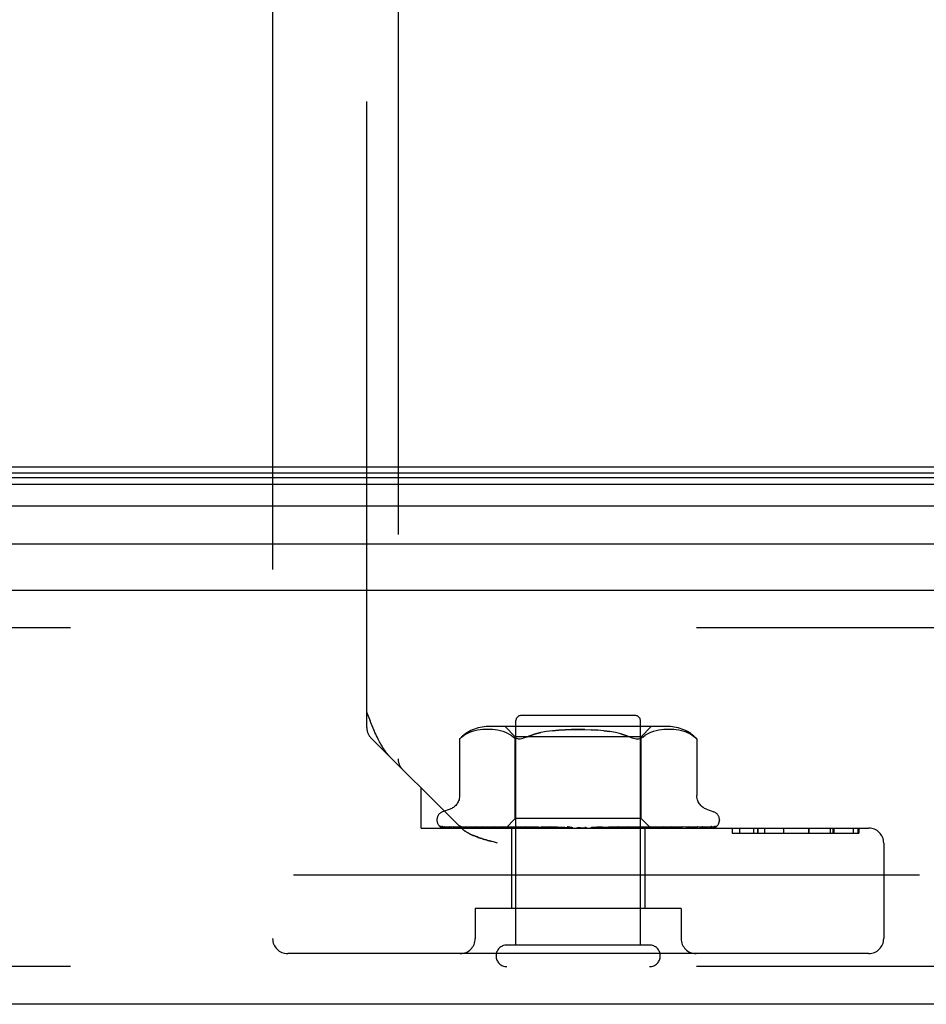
# Model space of a CAD drawing. Header units: inches. Extents: x 0 to 227, y 0 to 147.
# Tile 216 of 256: x 42.64 to 44.45, y 120.05 to 122.01. Entities that reach past the tile are written whole.
import ezdxf

# ---------------------------------------------------------------- set-up
doc = ezdxf.new("R2010")
doc.units = ezdxf.units.IN
doc.header["$LTSCALE"] = 12.466667
doc.header["$MEASUREMENT"] = 0
doc.linetypes.add('HIDDEN', pattern=[0.2, 0.1, -0.1])
doc.layers.get('0').update_dxf_attribs({"linetype": 'CONTINUOUS'})
doc.layers.add('DEFAULT_2', color=8, linetype='HIDDEN')
doc.layers.add('LEFTHAND_DOOR_ASSEMBLY', color=7, linetype='CONTINUOUS')

msp = doc.modelspace()

# ---------------------------------------------------------------- linework, layer by layer
at = {"color": 7, "linetype": 'Continuous'}
msp.add_line((99.0892, 121.1239), (42.5892, 121.1239), dxfattribs=at)
at = {"layer": 'DEFAULT_2', "color": 8, "linetype": 'HIDDEN'}
msp.add_line((69.3702, 120.3114), (42.4068, 120.3114), dxfattribs=at)
at = {"layer": 'LEFTHAND_DOOR_ASSEMBLY', "color": 8, "linetype": 'HIDDEN'}
for p, q in [((43.3984, 122.2362), (43.3984, 120.5428)), ((43.1484, 122.1664), (43.1484, 120.1849)), ((43.3359, 120.6053), (43.3359, 122.1664)), ((70.1724, 120.8039), (41.6299, 120.8039)), ((43.8709, 120.6289), (43.6429, 120.6289)), ((43.6329, 120.1719), (43.6329, 120.6189)), ((43.8809, 120.1719), (43.8809, 120.6189)), ((43.5248, 120.586), (43.5298, 120.5896)), ((43.5403, 120.5952), (43.5349, 120.5927)), ((43.5457, 120.5972), (43.5402, 120.5952)), ((43.5511, 120.5987), (43.5456, 120.5972)), ((43.5565, 120.5998), (43.551, 120.5987)), ((43.5618, 120.6006), (43.5564, 120.5998)), ((43.5669, 120.6011), (43.5617, 120.6006)), ((43.5719, 120.6013), (43.5668, 120.6011)), ((43.5767, 120.6014), (43.5718, 120.6013)), ((43.5815, 120.6013), (43.5766, 120.6014)), ((43.9365, 120.6069), (43.5774, 120.6069)), ((43.5863, 120.601), (43.5814, 120.6013)), ((43.5913, 120.6006), (43.5863, 120.6011)), ((43.5964, 120.5998), (43.5913, 120.6006)), ((43.6019, 120.5987), (43.5964, 120.5998)), ((43.6074, 120.5972), (43.6018, 120.5987)), ((43.6129, 120.5952), (43.6073, 120.5972)), ((43.6317, 120.5869), (43.6117, 120.6069)), ((43.6183, 120.5927), (43.6128, 120.5952)), ((43.8081, 120.5986), (43.8199, 120.597)), ((43.8418, 120.5923), (43.8515, 120.5894)), ((43.8822, 120.5869), (43.9022, 120.6069)), ((43.8857, 120.586), (43.8905, 120.5896)), ((43.8957, 120.5927), (43.8905, 120.5896)), ((43.9011, 120.5952), (43.8956, 120.5927)), ((43.9066, 120.5972), (43.901, 120.5952)), ((43.9121, 120.5987), (43.9065, 120.5972)), ((43.9175, 120.5998), (43.912, 120.5987)), ((43.9226, 120.6006), (43.9175, 120.5998)), ((43.9276, 120.6011), (43.9226, 120.6006)), ((43.9325, 120.6013), (43.9276, 120.601)), ((43.9373, 120.6014), (43.9324, 120.6013)), ((43.9421, 120.6013), (43.9372, 120.6014)), ((43.9471, 120.6011), (43.942, 120.6013)), ((43.9522, 120.6006), (43.947, 120.6011)), ((43.9575, 120.5998), (43.9521, 120.6006)), ((43.9629, 120.5987), (43.9574, 120.5998)), ((43.9683, 120.5972), (43.9628, 120.5987)), ((43.9737, 120.5952), (43.9682, 120.5972)), ((43.979, 120.5927), (43.9736, 120.5952)), ((43.5232, 120.4057), (43.3447, 120.5841)), ((43.5209, 120.5826), (43.5215, 120.5831)), ((43.5209, 120.5826), (43.5209, 120.4701)), ((43.5219, 120.5835), (43.5213, 120.5829)), ((43.5232, 120.5846), (43.5248, 120.586)), ((43.6317, 120.4239), (43.6317, 120.5869)), ((43.8822, 120.5869), (43.6317, 120.5869)), ((43.6365, 120.5827), (43.6342, 120.5831)), ((43.8822, 120.4239), (43.8822, 120.5869)), ((43.9929, 120.5827), (43.993, 120.5826)), ((43.993, 120.5826), (43.993, 120.47)), ((43.4444, 120.4049), (43.4444, 120.4844)), ((43.5017, 120.4426), (43.4867, 120.4371)), ((44.0122, 120.4426), (44.0272, 120.4371)), ((43.4757, 120.4214), (43.4757, 120.4206)), ((43.6127, 120.4049), (43.6317, 120.4239)), ((43.8822, 120.4239), (43.6317, 120.4239)), ((43.901, 120.4051), (43.8822, 120.4239)), ((44.0382, 120.4214), (44.0382, 120.4206)), ((43.4444, 120.4049), (44.3354, 120.4049)), ((43.4799, 120.4097), (43.48, 120.4097)), ((43.6136, 120.4057), (43.4845, 120.4076)), ((43.615, 120.4057), (43.4876, 120.4076)), ((43.6175, 120.4057), (43.4913, 120.4076)), ((43.4993, 120.4077), (43.4993, 120.4077)), ((43.6215, 120.4057), (43.5004, 120.4076)), ((43.5077, 120.4076), (43.5071, 120.4076)), ((43.6264, 120.4057), (43.5077, 120.4076)), ((43.5225, 120.4076), (43.5222, 120.4076)), ((43.6329, 120.4057), (43.5225, 120.4076)), ((43.5232, 120.4057), (43.5239, 120.405)), ((43.5245, 120.4044), (43.5239, 120.405)), ((43.5331, 120.4076), (43.533, 120.4076)), ((43.64, 120.4057), (43.5331, 120.4076)), ((43.5331, 120.4076), (43.5331, 120.4076)), ((43.5421, 120.4064), (43.5489, 120.4055)), ((43.6488, 120.4057), (43.5531, 120.4076)), ((43.6578, 120.4057), (43.5666, 120.4076)), ((43.5667, 120.4076), (43.5667, 120.4076)), ((43.5776, 120.4064), (43.5855, 120.4055)), ((43.5855, 120.4055), (43.5916, 120.4049)), ((43.6686, 120.4057), (43.591, 120.4076)), ((43.6071, 120.4076), (43.6073, 120.4075)), ((43.6793, 120.4057), (43.6071, 120.4076)), ((43.6073, 120.4075), (43.6239, 120.4059)), ((43.6136, 120.4057), (43.6136, 120.4057)), ((43.615, 120.4057), (43.6149, 120.4057)), ((43.6175, 120.4057), (43.6176, 120.4057)), ((43.6179, 120.4049), (43.6213, 120.4057)), ((43.6215, 120.4057), (43.6213, 120.4057)), ((43.6239, 120.4059), (43.6349, 120.4049)), ((43.6239, 120.4049), (43.6239, 120.2449)), ((43.6264, 120.4057), (43.6265, 120.4057)), ((43.6298, 120.4049), (43.6265, 120.4057)), ((43.6277, 120.4049), (43.6326, 120.4057)), ((43.6329, 120.4057), (43.6326, 120.4057)), ((43.6916, 120.4057), (43.635, 120.4076)), ((43.64, 120.4057), (43.6402, 120.4057)), ((43.645, 120.4049), (43.6402, 120.4057)), ((43.6422, 120.4049), (43.6483, 120.4057)), ((43.6488, 120.4057), (43.6483, 120.4057)), ((43.7036, 120.4057), (43.6529, 120.4076)), ((43.6529, 120.4076), (43.6532, 120.4075)), ((43.6532, 120.4075), (43.6825, 120.4049)), ((43.6578, 120.4057), (43.6581, 120.4057)), ((43.6642, 120.4049), (43.6581, 120.4057)), ((43.6608, 120.4049), (43.668, 120.4057)), ((43.6686, 120.4057), (43.668, 120.4057)), ((43.6793, 120.4057), (43.6796, 120.4057)), ((43.6868, 120.4049), (43.6796, 120.4057)), ((43.6828, 120.4049), (43.691, 120.4057)), ((43.7171, 120.4057), (43.6835, 120.4076)), ((43.6916, 120.4057), (43.691, 120.4057)), ((43.7299, 120.4057), (43.7027, 120.4075)), ((43.7027, 120.4075), (43.7028, 120.4075)), ((43.7028, 120.4075), (43.7327, 120.4049)), ((43.7036, 120.4057), (43.7039, 120.4057)), ((43.7119, 120.4049), (43.7039, 120.4057)), ((43.7076, 120.4049), (43.7163, 120.4057)), ((43.7171, 120.4057), (43.7163, 120.4057)), ((43.7299, 120.4057), (43.7301, 120.4057)), ((43.7387, 120.4049), (43.7301, 120.4057)), ((43.7342, 120.4049), (43.743, 120.4057)), ((43.7661, 120.4049), (43.7572, 120.4057)), ((43.7615, 120.4049), (43.7703, 120.4057)), ((43.8049, 120.4075), (43.7833, 120.4057)), ((43.7833, 120.4057), (43.7844, 120.4057)), ((43.7932, 120.4049), (43.7844, 120.4057)), ((43.7887, 120.4049), (43.7971, 120.4057)), ((43.7974, 120.4057), (43.7971, 120.4057)), ((43.8365, 120.4076), (43.7974, 120.4057)), ((43.8362, 120.4075), (43.8065, 120.4049)), ((43.8551, 120.4076), (43.8098, 120.4057)), ((43.8098, 120.4057), (43.8105, 120.4057)), ((43.819, 120.4049), (43.8105, 120.4057)), ((43.8148, 120.4049), (43.8225, 120.4057)), ((43.8228, 120.4057), (43.8225, 120.4057)), ((43.8845, 120.4076), (43.8228, 120.4057)), ((43.9015, 120.4076), (43.8342, 120.4057)), ((43.8342, 120.4057), (43.8348, 120.4057)), ((43.8425, 120.4049), (43.8348, 120.4057)), ((43.8363, 120.4075), (43.8365, 120.4076)), ((43.8387, 120.4049), (43.8454, 120.4057)), ((43.8458, 120.4057), (43.8454, 120.4057)), ((43.9278, 120.4076), (43.8458, 120.4057)), ((43.9427, 120.4076), (43.8557, 120.4057)), ((43.8557, 120.4057), (43.8562, 120.4057)), ((43.8557, 120.4049), (43.8625, 120.4055)), ((43.8629, 120.4049), (43.8562, 120.4057)), ((43.8598, 120.4049), (43.8652, 120.4057)), ((43.8625, 120.4055), (43.8842, 120.4075)), ((43.8655, 120.4057), (43.8652, 120.4057)), ((43.965, 120.4076), (43.8655, 120.4057)), ((43.9771, 120.4076), (43.8736, 120.4057)), ((43.8736, 120.4057), (43.874, 120.4057)), ((43.8795, 120.4049), (43.874, 120.4057)), ((43.877, 120.4049), (43.8811, 120.4057)), ((43.8812, 120.4057), (43.8811, 120.4057)), ((43.8813, 120.4057), (43.8812, 120.4057)), ((43.9945, 120.4076), (43.8813, 120.4057)), ((43.8842, 120.4075), (43.8845, 120.4076)), ((44.0036, 120.4076), (43.8873, 120.4057)), ((43.8873, 120.4057), (43.8876, 120.4057)), ((43.8917, 120.4049), (43.8876, 120.4057)), ((43.8899, 120.4049), (43.8899, 120.2449)), ((43.89, 120.4049), (43.8925, 120.4057)), ((43.8926, 120.4057), (43.8925, 120.4057)), ((44.0155, 120.4076), (43.8926, 120.4057)), ((44.0211, 120.4076), (43.8963, 120.4057)), ((43.8963, 120.4057), (43.8965, 120.4057)), ((43.899, 120.4049), (43.8965, 120.4057)), ((43.899, 120.4057), (43.8989, 120.4057)), ((44.0272, 120.4076), (43.899, 120.4057)), ((44.0291, 120.4076), (43.9002, 120.4057)), ((43.9002, 120.4057), (43.9003, 120.4057)), ((43.901, 120.4051), (43.9003, 120.4057)), ((43.9012, 120.4049), (43.901, 120.4051)), ((43.916, 120.4063), (43.9276, 120.4075)), ((43.9277, 120.4075), (43.9278, 120.4076)), ((43.9512, 120.4059), (43.9586, 120.4068)), ((43.9586, 120.4068), (43.965, 120.4076)), ((43.965, 120.4076), (43.9649, 120.4076)), ((43.9772, 120.4076), (43.9771, 120.4076)), ((43.9949, 120.4076), (43.9945, 120.4076)), ((44.0164, 120.4077), (44.0155, 120.4076)), ((44.0325, 120.4086), (44.0325, 120.4087)), ((44.0638, 120.4049), (44.0638, 120.3949)), ((44.0638, 120.3949), (44.3156, 120.3949)), ((44.0639, 120.4049), (44.0639, 120.3949)), ((44.0784, 120.4049), (44.0784, 120.3949)), ((44.106, 120.4049), (44.106, 120.3949)), ((44.1141, 120.4049), (44.1141, 120.3949)), ((44.1145, 120.4049), (44.1145, 120.3949)), ((44.1282, 120.4049), (44.1282, 120.3949)), ((44.1658, 120.4049), (44.1658, 120.3949)), ((44.1658, 120.4049), (44.1658, 120.3949)), ((44.2156, 120.4049), (44.2156, 120.3949)), ((44.216, 120.4049), (44.216, 120.3949)), ((44.2585, 120.4049), (44.2585, 120.3949)), ((44.2646, 120.3949), (44.2646, 120.4049)), ((44.266, 120.4049), (44.266, 120.3949)), ((44.3047, 120.4049), (44.3047, 120.3949)), ((44.3148, 120.3949), (44.3148, 120.4049)), ((44.3156, 120.4049), (44.3156, 120.3949)), ((43.5964, 120.3749), (43.588, 120.3772)), ((44.3654, 120.3749), (44.3654, 120.1849)), ((43.5519, 120.2449), (43.5519, 120.1849)), ((43.9619, 120.2449), (43.5519, 120.2449)), ((43.9619, 120.2449), (43.9619, 120.1849)), ((43.8989, 120.1719), (43.6149, 120.1719)), ((44.3354, 120.1549), (43.1784, 120.1549)), ((70.1724, 120.1289), (41.6299, 120.1289))]:
    msp.add_line(p, q, dxfattribs=at)
at = {"layer": 'LEFTHAND_DOOR_ASSEMBLY', "color": 7, "linetype": 'Continuous'}
for p, q in [((41.5953, 121.1033), (70.2071, 121.1033)), ((41.5976, 121.112), (70.2048, 121.112)), ((41.5885, 121.0896), (70.2139, 121.0896)), ((70.2228, 121.0462), (41.5796, 121.0462)), ((41.608, 120.971), (70.1944, 120.971))]:
    msp.add_line(p, q, dxfattribs=at)
at = {"layer": 'LEFTHAND_DOOR_ASSEMBLY', "color": 3, "linetype": 'Continuous'}
for p, q in [((41.6299, 120.8789), (70.1724, 120.8789)), ((70.1724, 120.0539), (41.6299, 120.0539))]:
    msp.add_line(p, q, dxfattribs=at)
at = {"layer": 'LEFTHAND_DOOR_ASSEMBLY', "color": 8, "linetype": 'HIDDEN'}
for points in [[(43.3359, 120.6353), (43.3383, 120.6294), (43.3427, 120.6183)], [(43.3829, 120.5459), (43.382, 120.5469), (43.381, 120.5479), (43.3801, 120.5489), (43.3791, 120.55), (43.3781, 120.5512), (43.3771, 120.5524), (43.3761, 120.5536), (43.3751, 120.5549), (43.374, 120.5563), (43.373, 120.5577), (43.3719, 120.5592), (43.3708, 120.5608), (43.3697, 120.5624), (43.3686, 120.5641), (43.3674, 120.566), (43.3663, 120.5679), (43.3651, 120.5699), (43.3638, 120.5721), (43.3625, 120.5744), (43.3612, 120.5768), (43.3599, 120.5794), (43.3584, 120.5822), (43.357, 120.5852), (43.3554, 120.5884), (43.3538, 120.5918), (43.3522, 120.5955), (43.3504, 120.5995), (43.3486, 120.6037), (43.3467, 120.6083), (43.3447, 120.6131), (43.3427, 120.6183)], [(43.5349, 120.5927), (43.5298, 120.5897), (43.5248, 120.586)], [(43.6182, 120.5927), (43.6234, 120.5896), (43.6282, 120.586)], [(43.7701, 120.6013), (43.757, 120.6014), (43.7438, 120.6013), (43.7308, 120.6008), (43.7181, 120.5999), (43.7058, 120.5986), (43.694, 120.597), (43.6827, 120.5949), (43.6721, 120.5923), (43.6624, 120.5894), (43.6535, 120.586)], [(43.6535, 120.586), (43.6624, 120.5894), (43.6722, 120.5923), (43.6827, 120.5949)], [(43.7058, 120.5986), (43.7181, 120.5999), (43.7308, 120.6008), (43.7438, 120.6013), (43.7569, 120.6014), (43.7701, 120.6013), (43.7831, 120.6008), (43.7958, 120.5999)], [(43.8604, 120.586), (43.8515, 120.5894), (43.8417, 120.5923), (43.8312, 120.5949), (43.8199, 120.597), (43.8081, 120.5986), (43.7958, 120.5999), (43.7831, 120.6008)], [(43.979, 120.5927), (43.9841, 120.5897), (43.9891, 120.586)], [(43.5211, 120.5827), (43.5209, 120.5826), (43.5209, 120.5826)], [(43.5219, 120.5835), (43.5225, 120.584), (43.5232, 120.5846)], [(43.5235, 120.5849), (43.5229, 120.5844), (43.5224, 120.5839)], [(43.6282, 120.586), (43.6301, 120.5847), (43.6321, 120.5838), (43.6342, 120.5831)], [(43.6365, 120.5827), (43.6389, 120.5826), (43.6415, 120.5827), (43.6442, 120.5831), (43.6471, 120.5838)], [(43.6535, 120.586), (43.6502, 120.5847), (43.6471, 120.5838)], [(43.8604, 120.586), (43.8637, 120.5847), (43.8668, 120.5838), (43.8697, 120.5831), (43.8724, 120.5827), (43.875, 120.5826), (43.8774, 120.5827), (43.8797, 120.5831)], [(43.8857, 120.586), (43.8838, 120.5847), (43.8818, 120.5838), (43.8797, 120.5831)], [(43.9929, 120.5827), (43.9926, 120.5829), (43.9921, 120.5834), (43.9913, 120.5841), (43.9903, 120.585), (43.9891, 120.586)], [(43.9891, 120.586), (43.9903, 120.585), (43.9913, 120.5841), (43.9921, 120.5834), (43.9926, 120.5829)], [(43.5209, 120.47), (43.5209, 120.4688), (43.5207, 120.4662), (43.5202, 120.4638), (43.5196, 120.4614), (43.5188, 120.4592), (43.5179, 120.4571), (43.5168, 120.4551), (43.5156, 120.4533), (43.5143, 120.4515), (43.513, 120.45), (43.5115, 120.4485), (43.51, 120.4472), (43.5084, 120.446), (43.5068, 120.445), (43.5052, 120.4441), (43.5035, 120.4433), (43.5017, 120.4426)], [(44.0122, 120.4426), (44.0104, 120.4433), (44.0087, 120.4441), (44.0071, 120.445), (44.0055, 120.446), (44.0039, 120.4472), (44.0024, 120.4485), (44.0009, 120.45), (43.9996, 120.4515), (43.9983, 120.4533), (43.9971, 120.4551), (43.996, 120.4571), (43.9951, 120.4592), (43.9943, 120.4614), (43.9937, 120.4638), (43.9932, 120.4662), (43.993, 120.4688), (43.993, 120.47)], [(43.4867, 120.4049), (43.4854, 120.4055), (43.4842, 120.406), (43.4832, 120.4067), (43.4823, 120.4073), (43.4816, 120.4079), (43.481, 120.4085), (43.4805, 120.4089), (43.4802, 120.4093), (43.48, 120.4096), (43.4799, 120.4097), (43.4799, 120.4097)], [(43.4809, 120.4088), (43.4818, 120.4082), (43.483, 120.4075), (43.4842, 120.4069), (43.4856, 120.4063), (43.487, 120.4058), (43.4885, 120.4054), (43.4901, 120.4049)], [(43.4845, 120.4076), (43.4843, 120.4076), (43.4837, 120.4076), (43.4832, 120.4077), (43.4826, 120.4079), (43.4821, 120.4081), (43.4817, 120.4083), (43.4813, 120.4085), (43.481, 120.4087), (43.4809, 120.4088)], [(43.4851, 120.4082), (43.4852, 120.4082), (43.4853, 120.4081)], [(43.4876, 120.4076), (43.4872, 120.4076), (43.4867, 120.4077), (43.4862, 120.4078), (43.4857, 120.4079), (43.4854, 120.408), (43.4852, 120.4081), (43.4851, 120.4082), (43.4851, 120.4082)], [(43.4853, 120.4081), (43.4859, 120.4077), (43.4862, 120.4074), (43.4867, 120.4072), (43.4872, 120.4069), (43.4877, 120.4066), (43.4882, 120.4062), (43.4888, 120.4059), (43.4895, 120.4056), (43.4901, 120.4053), (43.4908, 120.4051), (43.4912, 120.4049)], [(43.49, 120.4078), (43.4912, 120.4074), (43.493, 120.4069), (43.4949, 120.4065), (43.4969, 120.406), (43.4989, 120.4056), (43.501, 120.4052), (43.5027, 120.4049)], [(43.4913, 120.4076), (43.4907, 120.4076), (43.4902, 120.4077), (43.49, 120.4078)], [(43.4993, 120.4077), (43.4994, 120.4077), (43.4997, 120.4075), (43.5, 120.4074)], [(43.5004, 120.4076), (43.5001, 120.4076), (43.4997, 120.4076), (43.4994, 120.4077), (43.4993, 120.4077)], [(43.5, 120.4074), (43.5009, 120.4069), (43.5014, 120.4066), (43.502, 120.4063), (43.5026, 120.406), (43.5033, 120.4057), (43.504, 120.4054), (43.5047, 120.4051), (43.5053, 120.4049)], [(43.5071, 120.4076), (43.509, 120.4073), (43.5116, 120.4068), (43.5143, 120.4064), (43.517, 120.406), (43.5197, 120.4056), (43.5225, 120.4052), (43.5244, 120.4049)], [(43.5222, 120.4076), (43.5222, 120.4076), (43.5224, 120.4075), (43.5227, 120.4074), (43.5231, 120.4072), (43.5236, 120.407)], [(43.5236, 120.407), (43.5249, 120.4064), (43.5256, 120.406), (43.5264, 120.4057), (43.5273, 120.4053), (43.5282, 120.405), (43.5283, 120.4049)], [(43.5245, 120.4044), (43.5252, 120.4037), (43.5259, 120.4031), (43.5266, 120.4025), (43.5274, 120.4019), (43.5281, 120.4013), (43.5289, 120.4007), (43.5296, 120.4002), (43.5304, 120.3996), (43.5312, 120.399), (43.5321, 120.3985), (43.5329, 120.3979), (43.5338, 120.3973), (43.5347, 120.3968)], [(43.5329, 120.3979), (43.5321, 120.3985), (43.5312, 120.399), (43.5304, 120.3996), (43.5296, 120.4002), (43.5289, 120.4007), (43.5281, 120.4013), (43.5274, 120.4019), (43.5266, 120.4025), (43.5259, 120.4031), (43.5252, 120.4037)], [(43.533, 120.4076), (43.5354, 120.4072), (43.5421, 120.4064)], [(43.5444, 120.3917), (43.5431, 120.3922), (43.5419, 120.3928), (43.5408, 120.3934), (43.5397, 120.394), (43.5386, 120.3946), (43.5376, 120.3951), (43.5366, 120.3957), (43.5356, 120.3962), (43.5347, 120.3968)], [(43.5376, 120.3951), (43.5386, 120.3946), (43.5397, 120.394), (43.5408, 120.3934), (43.5419, 120.3928), (43.5431, 120.3922), (43.5444, 120.3917), (43.5457, 120.3911), (43.5471, 120.3904), (43.5486, 120.3898), (43.5502, 120.3892), (43.5519, 120.3885), (43.5536, 120.3878), (43.5556, 120.3871), (43.5576, 120.3863), (43.5599, 120.3855), (43.5622, 120.3847), (43.5648, 120.3839), (43.5675, 120.383), (43.5705, 120.3821), (43.5736, 120.3812), (43.5769, 120.3803), (43.5804, 120.3793), (43.5841, 120.3782)], [(43.5489, 120.4055), (43.5523, 120.4052), (43.5544, 120.4049)], [(43.5531, 120.4076), (43.5531, 120.4076), (43.5533, 120.4075), (43.5536, 120.4074), (43.554, 120.4073), (43.5546, 120.4071), (43.5552, 120.4068), (43.5559, 120.4065), (43.5573, 120.4059)], [(43.5573, 120.4059), (43.5581, 120.4055), (43.559, 120.4052), (43.5596, 120.4049)], [(43.5667, 120.4076), (43.5696, 120.4072), (43.5776, 120.4064)], [(43.591, 120.4076), (43.5913, 120.4075), (43.5916, 120.4075), (43.5921, 120.4074), (43.5926, 120.4072), (43.5932, 120.407), (43.5939, 120.4067), (43.5945, 120.4064)], [(43.5945, 120.4064), (43.596, 120.4058), (43.5967, 120.4054), (43.5975, 120.4051), (43.5979, 120.4049)], [(43.6127, 120.4049), (43.613, 120.4052), (43.6133, 120.4054), (43.6134, 120.4056), (43.6136, 120.4057), (43.6136, 120.4057), (43.6136, 120.4057)], [(43.6132, 120.4049), (43.6135, 120.4051), (43.614, 120.4053), (43.6144, 120.4055), (43.6149, 120.4057)], [(43.6136, 120.4049), (43.6135, 120.4051), (43.6135, 120.4053), (43.6136, 120.4055), (43.6136, 120.4057)], [(43.6147, 120.4049), (43.6149, 120.4052), (43.615, 120.4054), (43.615, 120.4056), (43.615, 120.4057), (43.615, 120.4057), (43.615, 120.4057)], [(43.616, 120.4049), (43.6164, 120.4052), (43.6167, 120.4054), (43.617, 120.4056), (43.6173, 120.4057), (43.6174, 120.4057), (43.6175, 120.4057)], [(43.6192, 120.4049), (43.6187, 120.4051), (43.6183, 120.4053), (43.6179, 120.4055), (43.6176, 120.4057)], [(43.6218, 120.4049), (43.6218, 120.4052), (43.6218, 120.4054), (43.6218, 120.4056), (43.6217, 120.4057), (43.6215, 120.4057)], [(43.6244, 120.4049), (43.6249, 120.4052), (43.6253, 120.4054), (43.6257, 120.4056), (43.626, 120.4057), (43.6263, 120.4057), (43.6264, 120.4057)], [(43.6337, 120.4049), (43.6337, 120.4052), (43.6336, 120.4054), (43.6334, 120.4056), (43.6332, 120.4057), (43.6329, 120.4057)], [(43.635, 120.4076), (43.6351, 120.4076), (43.6356, 120.4075), (43.6362, 120.4074), (43.6368, 120.4072), (43.6375, 120.407), (43.6382, 120.4067), (43.6389, 120.4063), (43.6396, 120.406), (43.6404, 120.4056), (43.6411, 120.4053), (43.6419, 120.4049)], [(43.6375, 120.4049), (43.6381, 120.4052), (43.6386, 120.4054), (43.6391, 120.4056), (43.6395, 120.4057), (43.6399, 120.4057), (43.64, 120.4057)], [(43.6501, 120.4049), (43.65, 120.4052), (43.6497, 120.4054), (43.6495, 120.4056), (43.6491, 120.4057), (43.6488, 120.4057)], [(43.655, 120.4049), (43.6556, 120.4052), (43.6562, 120.4054), (43.6567, 120.4056), (43.6572, 120.4057), (43.6577, 120.4057), (43.6578, 120.4057)], [(43.6704, 120.4049), (43.6701, 120.4052), (43.6698, 120.4054), (43.6694, 120.4056), (43.669, 120.4057), (43.6686, 120.4057)], [(43.6762, 120.4049), (43.6768, 120.4052), (43.6774, 120.4054), (43.678, 120.4056), (43.6786, 120.4057), (43.6791, 120.4057), (43.6793, 120.4057)], [(43.6835, 120.4076), (43.684, 120.4075), (43.6847, 120.4074), (43.6854, 120.4072), (43.6861, 120.4069), (43.6867, 120.4066), (43.6873, 120.4063), (43.6879, 120.406), (43.689, 120.4054)], [(43.689, 120.4054), (43.6896, 120.4051), (43.6899, 120.4049)], [(43.6938, 120.4049), (43.6935, 120.4052), (43.693, 120.4054), (43.6926, 120.4056), (43.692, 120.4057), (43.6916, 120.4057)], [(43.6997, 120.4057), (43.6995, 120.4057), (43.6994, 120.4058), (43.6993, 120.4059), (43.6993, 120.4061), (43.6993, 120.4062), (43.6994, 120.4065), (43.6996, 120.4067), (43.6999, 120.4069), (43.7002, 120.4071), (43.7006, 120.4073), (43.7011, 120.4074), (43.7017, 120.4075), (43.7022, 120.4076), (43.7027, 120.4075)], [(43.7003, 120.4049), (43.7009, 120.4052), (43.7015, 120.4054), (43.7021, 120.4056), (43.7027, 120.4057), (43.7033, 120.4057), (43.7036, 120.4057)], [(43.7195, 120.4049), (43.7191, 120.4052), (43.7186, 120.4054), (43.718, 120.4056), (43.7174, 120.4057), (43.7171, 120.4057)], [(43.7264, 120.4049), (43.727, 120.4052), (43.7276, 120.4054), (43.7282, 120.4056), (43.7288, 120.4057), (43.7295, 120.4057), (43.7299, 120.4057)], [(43.7353, 120.4075), (43.7358, 120.4074), (43.7364, 120.4072), (43.737, 120.4069), (43.7374, 120.4067), (43.7378, 120.4064), (43.7382, 120.4062), (43.7385, 120.406), (43.7388, 120.4058)], [(43.7447, 120.4056), (43.7433, 120.4059), (43.7418, 120.4062), (43.7402, 120.4065), (43.7386, 120.4068), (43.737, 120.4071), (43.7355, 120.4074)], [(43.7388, 120.4058), (43.7392, 120.4055), (43.7394, 120.4053), (43.7397, 120.4051), (43.74, 120.4049)], [(43.7447, 120.4056), (43.7443, 120.4057), (43.7437, 120.4057), (43.743, 120.4057)], [(43.7466, 120.4049), (43.746, 120.4052), (43.7455, 120.4054), (43.7449, 120.4056), (43.7447, 120.4056)], [(43.7536, 120.4049), (43.7542, 120.4052), (43.7548, 120.4054), (43.7554, 120.4056), (43.756, 120.4057), (43.7566, 120.4057), (43.7572, 120.4057)], [(43.774, 120.4049), (43.7734, 120.4052), (43.7728, 120.4054), (43.7722, 120.4056), (43.7715, 120.4057), (43.7709, 120.4057), (43.7703, 120.4057)], [(43.781, 120.4049), (43.7815, 120.4052), (43.782, 120.4054), (43.7826, 120.4056), (43.7832, 120.4057), (43.7833, 120.4057)], [(43.8008, 120.4049), (43.8002, 120.4052), (43.7995, 120.4054), (43.7989, 120.4056), (43.7983, 120.4057), (43.7977, 120.4057), (43.7974, 120.4057)], [(43.7991, 120.4049), (43.7994, 120.4051), (43.7998, 120.4054), (43.8007, 120.4059)], [(43.8007, 120.4059), (43.8012, 120.4062), (43.8017, 120.4065), (43.8023, 120.4068), (43.8029, 120.4071), (43.8036, 120.4073), (43.8043, 120.4074), (43.8049, 120.4075)], [(43.8074, 120.4049), (43.8079, 120.4052), (43.8083, 120.4054), (43.8089, 120.4056), (43.8094, 120.4057), (43.8098, 120.4057)], [(43.826, 120.4049), (43.8254, 120.4052), (43.8248, 120.4054), (43.8242, 120.4056), (43.8236, 120.4057), (43.823, 120.4057), (43.8228, 120.4057)], [(43.8321, 120.4049), (43.8324, 120.4052), (43.8328, 120.4054), (43.8333, 120.4056), (43.8337, 120.4057), (43.8342, 120.4057)], [(43.8487, 120.4049), (43.8481, 120.4052), (43.8475, 120.4054), (43.847, 120.4056), (43.8464, 120.4057), (43.8459, 120.4057), (43.8458, 120.4057)], [(43.8484, 120.4049), (43.8485, 120.405), (43.8491, 120.4053), (43.8498, 120.4056), (43.8504, 120.4059), (43.851, 120.4062), (43.8517, 120.4066), (43.8524, 120.4069), (43.8531, 120.4071), (43.8538, 120.4074), (43.8545, 120.4075), (43.855, 120.4076), (43.8551, 120.4076)], [(43.8541, 120.4049), (43.8543, 120.4052), (43.8546, 120.4054), (43.8549, 120.4056), (43.8553, 120.4057), (43.8557, 120.4057)], [(43.8681, 120.4049), (43.8676, 120.4052), (43.867, 120.4054), (43.8665, 120.4056), (43.866, 120.4057), (43.8656, 120.4057), (43.8655, 120.4057)], [(43.8725, 120.4049), (43.8726, 120.4052), (43.8728, 120.4054), (43.873, 120.4056), (43.8733, 120.4057), (43.8736, 120.4057)], [(43.8835, 120.4049), (43.883, 120.4052), (43.8826, 120.4054), (43.8822, 120.4055), (43.8818, 120.4056), (43.8815, 120.4057), (43.8813, 120.4057)], [(43.8867, 120.4049), (43.8867, 120.4052), (43.8868, 120.4054), (43.8869, 120.4056), (43.8871, 120.4057), (43.8873, 120.4057)], [(43.8943, 120.4049), (43.8939, 120.4052), (43.8935, 120.4054), (43.8932, 120.4056), (43.8929, 120.4057), (43.8926, 120.4057), (43.8926, 120.4057)], [(43.8946, 120.4049), (43.8948, 120.405), (43.8956, 120.4053), (43.8964, 120.4057), (43.8972, 120.4061), (43.8979, 120.4064), (43.8987, 120.4068), (43.8994, 120.4071), (43.9001, 120.4073), (43.9007, 120.4075), (43.9012, 120.4075), (43.9015, 120.4076)], [(43.8963, 120.4049), (43.8962, 120.4052), (43.8961, 120.4054), (43.8961, 120.4056), (43.8962, 120.4057), (43.8963, 120.4057)], [(43.8981, 120.4049), (43.8984, 120.4051), (43.8986, 120.4053), (43.8988, 120.4055), (43.8989, 120.4057)], [(43.9002, 120.4049), (43.8998, 120.4052), (43.8995, 120.4054), (43.8993, 120.4056), (43.8991, 120.4057), (43.899, 120.4057), (43.899, 120.4057)], [(43.9008, 120.4049), (43.9006, 120.4052), (43.9004, 120.4054), (43.9003, 120.4056), (43.9002, 120.4057), (43.9002, 120.4057), (43.9002, 120.4057)], [(43.9013, 120.4049), (43.9037, 120.4051), (43.916, 120.4063)], [(43.9359, 120.4049), (43.9364, 120.4051), (43.9372, 120.4054), (43.938, 120.4058), (43.9395, 120.4064)], [(43.9395, 120.4064), (43.9402, 120.4067), (43.9408, 120.407), (43.9414, 120.4072), (43.9419, 120.4074), (43.9423, 120.4075), (43.9425, 120.4075), (43.9427, 120.4076)], [(43.9417, 120.4049), (43.9439, 120.4051), (43.9512, 120.4059)], [(43.9709, 120.4049), (43.9711, 120.405), (43.972, 120.4054), (43.9729, 120.4057), (43.9736, 120.4061), (43.975, 120.4067)], [(43.975, 120.4067), (43.9756, 120.4069), (43.9761, 120.4072), (43.9766, 120.4074), (43.9769, 120.4075), (43.9771, 120.4075), (43.9772, 120.4076)], [(43.9755, 120.4049), (43.9775, 120.4052), (43.9806, 120.4056), (43.9837, 120.406), (43.9867, 120.4064), (43.9898, 120.4068), (43.9928, 120.4073), (43.9949, 120.4076)], [(43.9982, 120.4049), (43.9985, 120.4051), (43.9993, 120.4054), (44.0001, 120.4057), (44.0008, 120.406), (44.0015, 120.4063), (44.0021, 120.4066)], [(44.0014, 120.4049), (44.0032, 120.4052), (44.0057, 120.4056), (44.0081, 120.406), (44.0104, 120.4064), (44.0127, 120.4069), (44.0149, 120.4073), (44.0165, 120.4077)], [(44.0021, 120.4066), (44.0032, 120.4072), (44.0037, 120.4074), (44.004, 120.4076), (44.0041, 120.4076)], [(44.0041, 120.4076), (44.0042, 120.4076), (44.0042, 120.4076), (44.0041, 120.4076), (44.0039, 120.4076), (44.0036, 120.4076)], [(44.0168, 120.4049), (44.0174, 120.4051), (44.0181, 120.4054), (44.0187, 120.4057), (44.0192, 120.4059), (44.0198, 120.4062), (44.0203, 120.4065), (44.0208, 120.4067), (44.0213, 120.407), (44.0217, 120.4073)], [(44.0186, 120.4049), (44.0189, 120.405), (44.0207, 120.4054), (44.0224, 120.4058), (44.024, 120.4062), (44.0255, 120.4066), (44.027, 120.4071), (44.0284, 120.4076), (44.0293, 120.408)], [(44.0227, 120.4078), (44.0228, 120.4079), (44.0228, 120.4079), (44.0228, 120.4079), (44.0226, 120.4078), (44.0223, 120.4077), (44.0218, 120.4076), (44.0213, 120.4076), (44.0211, 120.4076)], [(44.0217, 120.4073), (44.0224, 120.4077), (44.0226, 120.4078), (44.0227, 120.4078)], [(44.0262, 120.4049), (44.0263, 120.405), (44.0269, 120.4052), (44.0276, 120.4055), (44.0282, 120.4058), (44.0288, 120.4061), (44.0293, 120.4064), (44.0299, 120.4067), (44.0303, 120.407), (44.0308, 120.4073), (44.0312, 120.4076), (44.0315, 120.4079), (44.0318, 120.4082), (44.0321, 120.4084), (44.0325, 120.4086)], [(44.0266, 120.4049), (44.0269, 120.405), (44.0282, 120.4055), (44.0295, 120.406), (44.0307, 120.4067), (44.0319, 120.4075)], [(44.0293, 120.408), (44.029, 120.4079), (44.0284, 120.4077), (44.0278, 120.4076), (44.0272, 120.4076)], [(44.0325, 120.4087), (44.0325, 120.4087), (44.0325, 120.4087), (44.0323, 120.4086), (44.0321, 120.4084), (44.0318, 120.4083), (44.0315, 120.4081), (44.0311, 120.4079), (44.0307, 120.4078), (44.0303, 120.4077), (44.0298, 120.4076), (44.0293, 120.4076), (44.0291, 120.4076)], [(43.588, 120.3772), (43.5804, 120.3793), (43.5769, 120.3803), (43.5736, 120.3812), (43.5705, 120.3821), (43.5675, 120.383), (43.5648, 120.3839), (43.5622, 120.3847), (43.5599, 120.3855), (43.5576, 120.3863), (43.5556, 120.3871), (43.5536, 120.3878), (43.5518, 120.3885), (43.5502, 120.3892), (43.5486, 120.3898), (43.5471, 120.3904), (43.5457, 120.3911)]]:
    msp.add_lwpolyline(points, dxfattribs=at)
for centre, radius, start, end in [((43.6429, 120.6189), 0.01, 90, 180), ((43.8709, 120.6189), 0.01, 0, 90), ((43.3659, 120.6053), 0.03, 180, 225), ((43.5774, 120.5294), 0.0776, 90, 136.6992), ((43.9365, 120.5294), 0.0776, 43.3008, 90), ((43.4284, 120.5428), 0.03, 180, 225), ((43.4924, 120.4214), 0.0167, 110, 180), ((44.0215, 120.4214), 0.0167, 0, 70), ((43.4924, 120.4206), 0.0167, 180, 250.0516), ((43.5364, 120.4349), 0.03, 225, 270), ((44.0215, 120.4206), 0.0167, 308.6218, 360), ((44.3354, 120.3749), 0.03, 0, 90), ((43.1784, 120.1849), 0.03, 180, 270), ((43.5219, 120.1849), 0.03, 270, 360), ((43.9919, 120.1849), 0.03, 180, 270), ((44.3354, 120.1849), 0.03, 270, 360), ((43.6149, 120.1504), 0.0215, 90, 270), ((43.8989, 120.1504), 0.0215, 270, 90)]:
    msp.add_arc(centre, radius, start, end, dxfattribs=at)

doc.saveas('drawing.dxf')
